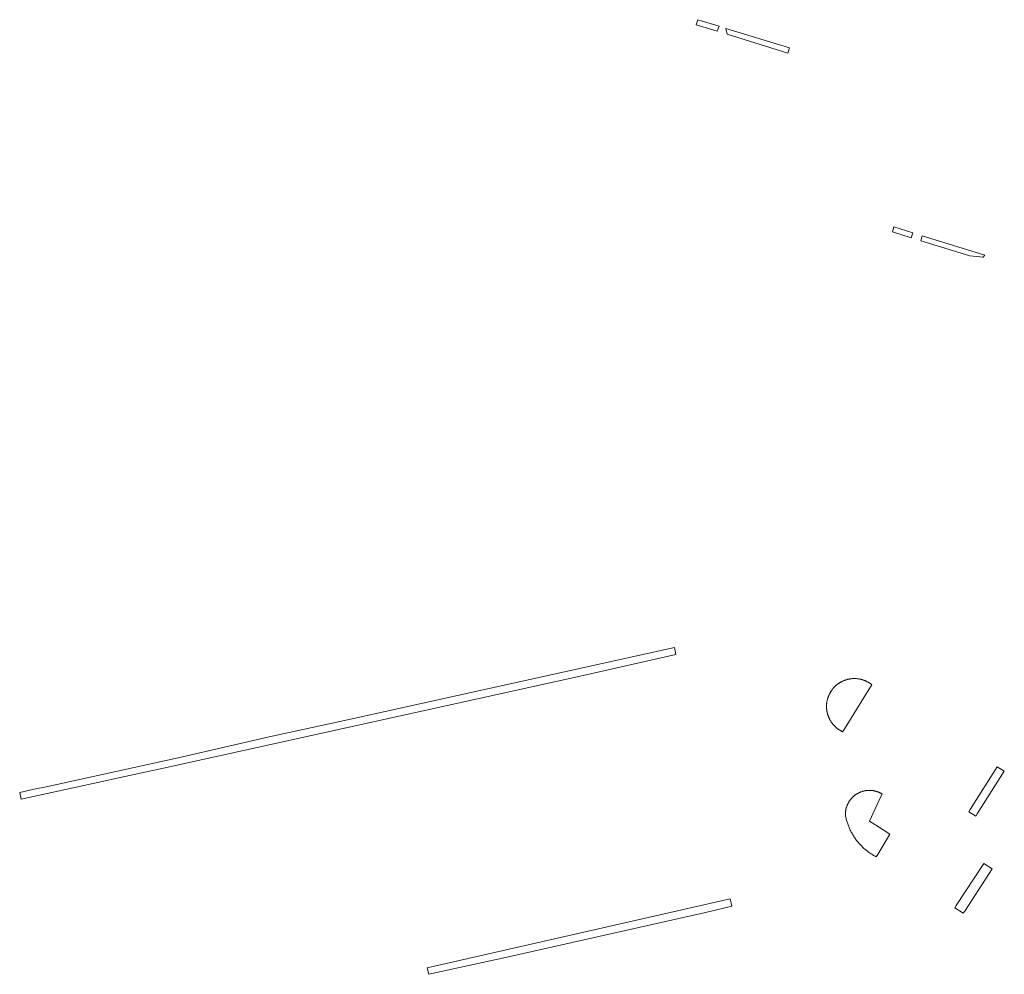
# Model space of a CAD drawing. Extents: x 211930 to 222589, y 569015 to 577578.
# Tile 72 of 95: x 220679 to 220861, y 576462 to 576638. Entities that reach past the tile are written whole.
import ezdxf

# ---------------------------------------------------------------- set-up
doc = ezdxf.new("R2010")
doc.units = 0
doc.layers.add('016 Alles planjaar 2023', color=72, linetype='Continuous', lineweight=20, true_color=0x1e90ff)

msp = doc.modelspace()

# ---------------------------------------------------------------- hatches: boundary and pattern name
at = {"layer": '016 Alles planjaar 2023', "true_color": 0x1e90ff}
h = msp.add_hatch(dxfattribs=at)
h.set_pattern_fill('DQ_CLEAR', color=72, style=0)
h.set_pattern_definition([])
h.paths.add_polyline_path([(220807.92, 576636.89), (220803.98, 576638.11), (220803.69, 576637.18), (220807.59, 576635.98), (220807.92, 576636.89)])
h = msp.add_hatch(dxfattribs=at)
h.set_pattern_fill('DQ_CLEAR', color=72, style=0)
h.set_pattern_definition([])
h.paths.add_polyline_path([(220820.9, 576632.89), (220809.17, 576636.51), (220809.41, 576635.42), (220820.61, 576631.96), (220820.9, 576632.89)])
h = msp.add_hatch(dxfattribs=at)
h.set_pattern_fill('DQ_CLEAR', color=72, style=0)
h.set_pattern_definition([])
h.paths.add_polyline_path([(220840.22, 576599.85), (220839.94, 576598.94), (220843.4, 576597.87), (220843.68, 576598.77), (220840.22, 576599.85)])
h = msp.add_hatch(dxfattribs=at)
h.set_pattern_fill('DQ_CLEAR', color=72, style=0)
h.set_pattern_definition([])
h.paths.add_polyline_path([(220845.15, 576597.32), (220854.25, 576594.5), (220856.69, 576594.27), (220856.98, 576594.64), (220845.43, 576598.23), (220845.15, 576597.32)])
h = msp.add_hatch(dxfattribs=at)
h.set_pattern_fill('DQ_CLEAR', color=72, style=0)
h.set_pattern_definition([])
h.paths.add_polyline_path([(220695.95, 576497.94), (220705.32, 576500), (220782.86, 576517.07), (220799.96, 576520.93), (220799.7, 576522.22), (220739.31, 576508.9), (220724.86, 576505.74), (220708.04, 576501.87), (220683.12, 576496.43), (220682.04, 576496.19), (220678.8, 576495.48), (220679.06, 576494.22), (220695.46, 576497.83), (220695.95, 576497.94)])
h = msp.add_hatch(dxfattribs=at)
h.set_pattern_fill('DQ_CLEAR', color=72, style=0)
h.set_pattern_definition([])
h.paths.add_polyline_path([(220831, 576507.11), (220833.28, 576510.79), (220835.86, 576514.96), (220836.13, 576515.38), (220836.06, 576515.43), (220835.99, 576515.48), (220835.93, 576515.53), (220835.86, 576515.58), (220835.79, 576515.63), (220835.72, 576515.68), (220835.64, 576515.72), (220835.57, 576515.77), (220835.5, 576515.81), (220835.43, 576515.85), (220835.35, 576515.89), (220835.28, 576515.93), (220835.2, 576515.97), (220835.12, 576516.01), (220835.05, 576516.04), (220834.97, 576516.08), (220834.89, 576516.11), (220834.81, 576516.14), (220834.73, 576516.17), (220834.65, 576516.2), (220834.57, 576516.23), (220834.49, 576516.26), (220834.41, 576516.28), (220834.33, 576516.31), (220834.25, 576516.33), (220834.17, 576516.35), (220834.08, 576516.37), (220834, 576516.39), (220833.92, 576516.41), (220833.83, 576516.42), (220833.75, 576516.44), (220833.67, 576516.45), (220833.58, 576516.46), (220833.5, 576516.47), (220833.41, 576516.48), (220833.33, 576516.49), (220833.25, 576516.49), (220833.16, 576516.5), (220833.08, 576516.5), (220832.99, 576516.5), (220832.91, 576516.5), (220832.82, 576516.5), (220832.74, 576516.5), (220832.65, 576516.5), (220832.57, 576516.49), (220832.48, 576516.49), (220832.4, 576516.48), (220832.31, 576516.47), (220832.23, 576516.46), (220832.15, 576516.45), (220832.06, 576516.43), (220831.98, 576516.42), (220831.89, 576516.4), (220831.81, 576516.39), (220831.73, 576516.37), (220831.65, 576516.35), (220831.56, 576516.32), (220831.48, 576516.3), (220831.4, 576516.28), (220831.32, 576516.25), (220831.24, 576516.22), (220831.16, 576516.2), (220831.08, 576516.17), (220831, 576516.14), (220830.92, 576516.1), (220830.84, 576516.07), (220830.77, 576516.04), (220830.69, 576516), (220830.61, 576515.96), (220830.54, 576515.92), (220830.46, 576515.88), (220830.39, 576515.84), (220830.32, 576515.8), (220830.24, 576515.76), (220830.17, 576515.71), (220830.1, 576515.67), (220830.03, 576515.62), (220829.96, 576515.57), (220829.89, 576515.52), (220829.82, 576515.47), (220829.75, 576515.42), (220829.69, 576515.37), (220829.62, 576515.31), (220829.56, 576515.26), (220829.49, 576515.2), (220829.43, 576515.15), (220829.37, 576515.09), (220829.31, 576515.03), (220829.25, 576514.97), (220829.19, 576514.91), (220829.13, 576514.85), (220829.07, 576514.78), (220829.02, 576514.72), (220828.96, 576514.65), (220828.91, 576514.59), (220828.86, 576514.52), (220828.8, 576514.46), (220828.75, 576514.39), (220828.7, 576514.32), (220828.66, 576514.25), (220828.61, 576514.18), (220828.56, 576514.11), (220828.52, 576514.03), (220828.47, 576513.96), (220828.43, 576513.89), (220828.39, 576513.81), (220828.35, 576513.74), (220828.31, 576513.66), (220828.28, 576513.59), (220828.24, 576513.51), (220828.2, 576513.43), (220828.17, 576513.35), (220828.14, 576513.28), (220828.11, 576513.2), (220828.08, 576513.12), (220828.05, 576513.04), (220828.02, 576512.96), (220828, 576512.88), (220827.97, 576512.8), (220827.95, 576512.71), (220827.93, 576512.63), (220827.91, 576512.55), (220827.89, 576512.47), (220827.87, 576512.38), (220827.85, 576512.3), (220827.84, 576512.22), (220827.83, 576512.13), (220827.81, 576512.05), (220827.8, 576511.96), (220827.79, 576511.88), (220827.79, 576511.8), (220827.78, 576511.71), (220827.77, 576511.63), (220827.77, 576511.54), (220827.77, 576511.46), (220827.77, 576511.37), (220827.77, 576511.29), (220827.77, 576511.2), (220827.77, 576511.12), (220827.78, 576511.03), (220827.78, 576510.95), (220827.79, 576510.86), (220827.8, 576510.78), (220827.81, 576510.69), (220827.82, 576510.61), (220827.83, 576510.53), (220827.85, 576510.44), (220827.86, 576510.36), (220827.88, 576510.28), (220827.9, 576510.19), (220827.92, 576510.11), (220827.94, 576510.03), (220827.96, 576509.95), (220827.99, 576509.87), (220828.01, 576509.78), (220828.04, 576509.7), (220828.07, 576509.62), (220828.1, 576509.54), (220828.13, 576509.47), (220828.16, 576509.39), (220828.19, 576509.31), (220828.23, 576509.23), (220828.26, 576509.15), (220828.3, 576509.08), (220828.34, 576509), (220828.38, 576508.93), (220828.42, 576508.85), (220828.46, 576508.78), (220828.5, 576508.7), (220828.55, 576508.63), (220828.59, 576508.56), (220828.64, 576508.49), (220828.69, 576508.42), (220828.74, 576508.35), (220828.79, 576508.28), (220828.84, 576508.21), (220828.89, 576508.15), (220828.94, 576508.08), (220829, 576508.02), (220829.05, 576507.95), (220829.11, 576507.89), (220829.17, 576507.83), (220829.23, 576507.77), (220829.28, 576507.71), (220829.35, 576507.65), (220829.41, 576507.59), (220829.47, 576507.53), (220829.53, 576507.47), (220829.6, 576507.42), (220829.66, 576507.36), (220829.73, 576507.31), (220829.8, 576507.26), (220829.86, 576507.21), (220829.93, 576507.16), (220830, 576507.11), (220830.07, 576507.06), (220830.14, 576507.02), (220830.22, 576506.97), (220830.29, 576506.93), (220830.36, 576506.89), (220830.44, 576506.84), (220830.51, 576506.8), (220830.59, 576506.76), (220830.66, 576506.73), (220830.74, 576506.69), (220831, 576507.11)])
h = msp.add_hatch(dxfattribs=at)
h.set_pattern_fill('DQ_CLEAR', color=72, style=0)
h.set_pattern_definition([])
h.paths.add_polyline_path([(220854.02, 576491.92), (220855.32, 576491.09), (220855.59, 576491.52), (220860.59, 576499.39), (220859.28, 576500.22), (220854.28, 576492.35), (220854.02, 576491.92)])
h = msp.add_hatch(dxfattribs=at)
h.set_pattern_fill('DQ_CLEAR', color=72, style=0)
h.set_pattern_definition([])
h.paths.add_polyline_path([(220831.25, 576491.28), (220831.29, 576491.1), (220831.33, 576490.92), (220831.37, 576490.75), (220831.41, 576490.57), (220831.46, 576490.39), (220831.51, 576490.22), (220831.56, 576490.04), (220831.62, 576489.87), (220831.67, 576489.69), (220831.74, 576489.52), (220831.8, 576489.35), (220831.87, 576489.18), (220831.94, 576489.01), (220832.01, 576488.84), (220832.09, 576488.68), (220832.16, 576488.51), (220832.25, 576488.35), (220832.33, 576488.19), (220832.42, 576488.02), (220832.51, 576487.87), (220832.6, 576487.71), (220832.69, 576487.55), (220832.79, 576487.4), (220832.89, 576487.24), (220832.99, 576487.09), (220833.1, 576486.94), (220833.2, 576486.79), (220833.31, 576486.65), (220833.43, 576486.5), (220833.54, 576486.36), (220833.66, 576486.22), (220833.78, 576486.08), (220833.9, 576485.94), (220834.02, 576485.81), (220834.15, 576485.68), (220834.28, 576485.55), (220834.41, 576485.42), (220834.54, 576485.29), (220834.68, 576485.17), (220834.81, 576485.05), (220834.95, 576484.93), (220835.09, 576484.81), (220835.24, 576484.7), (220835.38, 576484.59), (220835.53, 576484.48), (220835.67, 576484.37), (220835.83, 576484.27), (220835.98, 576484.17), (220836.13, 576484.07), (220836.29, 576483.97), (220836.44, 576483.88), (220836.6, 576483.78), (220836.76, 576483.7), (220836.92, 576483.61), (220836.95, 576483.59), (220837.21, 576484.02), (220839.48, 576487.78), (220837.38, 576489.12), (220835.7, 576490.19), (220837.79, 576494.76), (220838.06, 576495.18), (220838, 576495.22), (220837.93, 576495.26), (220837.87, 576495.3), (220837.81, 576495.33), (220837.74, 576495.37), (220837.68, 576495.4), (220837.61, 576495.43), (220837.54, 576495.46), (220837.48, 576495.49), (220837.41, 576495.52), (220837.34, 576495.55), (220837.27, 576495.58), (220837.2, 576495.6), (220837.14, 576495.63), (220837.07, 576495.65), (220837, 576495.67), (220836.93, 576495.69), (220836.85, 576495.71), (220836.78, 576495.73), (220836.71, 576495.75), (220836.64, 576495.77), (220836.57, 576495.78), (220836.5, 576495.8), (220836.42, 576495.81), (220836.35, 576495.82), (220836.28, 576495.83), (220836.21, 576495.84), (220836.13, 576495.85), (220836.06, 576495.85), (220835.99, 576495.86), (220835.91, 576495.86), (220835.84, 576495.87), (220835.77, 576495.87), (220835.69, 576495.87), (220835.62, 576495.87), (220835.55, 576495.87), (220835.47, 576495.86), (220835.4, 576495.86), (220835.33, 576495.86), (220835.25, 576495.85), (220835.18, 576495.84), (220835.11, 576495.83), (220835.03, 576495.82), (220834.96, 576495.81), (220834.89, 576495.8), (220834.82, 576495.78), (220834.75, 576495.77), (220834.67, 576495.75), (220834.6, 576495.74), (220834.53, 576495.72), (220834.46, 576495.7), (220834.39, 576495.68), (220834.32, 576495.65), (220834.25, 576495.63), (220834.18, 576495.61), (220834.11, 576495.58), (220834.04, 576495.55), (220833.98, 576495.53), (220833.91, 576495.5), (220833.84, 576495.47), (220833.77, 576495.44), (220833.71, 576495.4), (220833.64, 576495.37), (220833.58, 576495.34), (220833.51, 576495.3), (220833.45, 576495.26), (220833.39, 576495.23), (220833.32, 576495.19), (220833.26, 576495.15), (220833.2, 576495.11), (220833.14, 576495.07), (220833.08, 576495.02), (220833.02, 576494.98), (220832.96, 576494.94), (220832.91, 576494.89), (220832.85, 576494.84), (220832.79, 576494.8), (220832.74, 576494.75), (220832.68, 576494.7), (220832.63, 576494.65), (220832.58, 576494.6), (220832.53, 576494.55), (220832.47, 576494.49), (220832.42, 576494.44), (220832.37, 576494.38), (220832.33, 576494.33), (220832.28, 576494.27), (220832.23, 576494.22), (220832.19, 576494.16), (220832.14, 576494.1), (220832.1, 576494.04), (220832.06, 576493.98), (220832.01, 576493.92), (220831.97, 576493.86), (220831.93, 576493.8), (220831.89, 576493.74), (220831.86, 576493.67), (220831.82, 576493.61), (220831.79, 576493.54), (220831.75, 576493.48), (220831.72, 576493.41), (220831.69, 576493.35), (220831.65, 576493.28), (220831.62, 576493.21), (220831.6, 576493.15), (220831.57, 576493.08), (220831.54, 576493.01), (220831.52, 576492.94), (220831.49, 576492.87), (220831.47, 576492.8), (220831.45, 576492.73), (220831.42, 576492.66), (220831.4, 576492.59), (220831.39, 576492.52), (220831.37, 576492.45), (220831.35, 576492.38), (220831.34, 576492.31), (220831.32, 576492.23), (220831.31, 576492.16), (220831.3, 576492.09), (220831.29, 576492.02), (220831.28, 576491.94), (220831.27, 576491.87), (220831.27, 576491.8), (220831.26, 576491.72), (220831.26, 576491.65), (220831.25, 576491.58), (220831.25, 576491.5), (220831.25, 576491.43), (220831.25, 576491.36), (220831.25, 576491.28)])
h = msp.add_hatch(dxfattribs=at)
h.set_pattern_fill('DQ_CLEAR', color=72, style=0)
h.set_pattern_definition([])
h.paths.add_polyline_path([(220851.46, 576474.19), (220853.01, 576473.18), (220853.29, 576473.6), (220858.34, 576481.39), (220856.78, 576482.4), (220851.73, 576474.61), (220851.46, 576474.19)])
h = msp.add_hatch(dxfattribs=at)
h.set_pattern_fill('DQ_CLEAR', color=72, style=0)
h.set_pattern_definition([])
h.paths.add_polyline_path([(220805.43, 576473.36), (220810.26, 576474.53), (220809.95, 576475.83), (220754.05, 576463.09), (220754.32, 576461.93), (220768.49, 576465.04), (220805.43, 576473.36)])

# ---------------------------------------------------------------- linework, layer by layer
at = {"layer": '016 Alles planjaar 2023', "color": 14, "true_color": 0x004000}
for points in [[(220807.92, 576636.89), (220803.98, 576638.11), (220803.69, 576637.18), (220807.59, 576635.98), (220807.92, 576636.89)], [(220820.9, 576632.89), (220809.17, 576636.51), (220809.41, 576635.42), (220820.61, 576631.96), (220820.9, 576632.89)], [(220840.22, 576599.85), (220839.94, 576598.94), (220843.4, 576597.87), (220843.68, 576598.77), (220840.22, 576599.85)], [(220845.15, 576597.32), (220854.25, 576594.5), (220856.69, 576594.27), (220856.98, 576594.64), (220845.43, 576598.23), (220845.15, 576597.32)], [(220695.95, 576497.94), (220705.32, 576500), (220782.86, 576517.07), (220799.96, 576520.93), (220799.7, 576522.22), (220739.31, 576508.9), (220724.86, 576505.74), (220708.04, 576501.87), (220683.12, 576496.43), (220682.04, 576496.19), (220678.8, 576495.48), (220679.06, 576494.22), (220695.46, 576497.83), (220695.95, 576497.94)], [(220831, 576507.11), (220833.28, 576510.79), (220835.86, 576514.96), (220836.13, 576515.38), (220836.06, 576515.43), (220835.99, 576515.48), (220835.93, 576515.53), (220835.86, 576515.58), (220835.79, 576515.63), (220835.72, 576515.68), (220835.64, 576515.72), (220835.57, 576515.77), (220835.5, 576515.81), (220835.43, 576515.85), (220835.35, 576515.89), (220835.28, 576515.93), (220835.2, 576515.97), (220835.12, 576516.01), (220835.05, 576516.04), (220834.97, 576516.08), (220834.89, 576516.11), (220834.81, 576516.14), (220834.73, 576516.17), (220834.65, 576516.2), (220834.57, 576516.23), (220834.49, 576516.26), (220834.41, 576516.28), (220834.33, 576516.31), (220834.25, 576516.33), (220834.17, 576516.35), (220834.08, 576516.37), (220834, 576516.39), (220833.92, 576516.41), (220833.83, 576516.42), (220833.75, 576516.44), (220833.67, 576516.45), (220833.58, 576516.46), (220833.5, 576516.47), (220833.41, 576516.48), (220833.33, 576516.49), (220833.25, 576516.49), (220833.16, 576516.5), (220833.08, 576516.5), (220832.99, 576516.5), (220832.91, 576516.5), (220832.82, 576516.5), (220832.74, 576516.5), (220832.65, 576516.5), (220832.57, 576516.49), (220832.48, 576516.49), (220832.4, 576516.48), (220832.31, 576516.47), (220832.23, 576516.46), (220832.15, 576516.45), (220832.06, 576516.43), (220831.98, 576516.42), (220831.89, 576516.4), (220831.81, 576516.39), (220831.73, 576516.37), (220831.65, 576516.35), (220831.56, 576516.32), (220831.48, 576516.3), (220831.4, 576516.28), (220831.32, 576516.25), (220831.24, 576516.22), (220831.16, 576516.2), (220831.08, 576516.17), (220831, 576516.14), (220830.92, 576516.1), (220830.84, 576516.07), (220830.77, 576516.04), (220830.69, 576516), (220830.61, 576515.96), (220830.54, 576515.92), (220830.46, 576515.88), (220830.39, 576515.84), (220830.32, 576515.8), (220830.24, 576515.76), (220830.17, 576515.71), (220830.1, 576515.67), (220830.03, 576515.62), (220829.96, 576515.57), (220829.89, 576515.52), (220829.82, 576515.47), (220829.75, 576515.42), (220829.69, 576515.37), (220829.62, 576515.31), (220829.56, 576515.26), (220829.49, 576515.2), (220829.43, 576515.15), (220829.37, 576515.09), (220829.31, 576515.03), (220829.25, 576514.97), (220829.19, 576514.91), (220829.13, 576514.85), (220829.07, 576514.78), (220829.02, 576514.72), (220828.96, 576514.65), (220828.91, 576514.59), (220828.86, 576514.52), (220828.8, 576514.46), (220828.75, 576514.39), (220828.7, 576514.32), (220828.66, 576514.25), (220828.61, 576514.18), (220828.56, 576514.11), (220828.52, 576514.03), (220828.47, 576513.96), (220828.43, 576513.89), (220828.39, 576513.81), (220828.35, 576513.74), (220828.31, 576513.66), (220828.28, 576513.59), (220828.24, 576513.51), (220828.2, 576513.43), (220828.17, 576513.35), (220828.14, 576513.28), (220828.11, 576513.2), (220828.08, 576513.12), (220828.05, 576513.04), (220828.02, 576512.96), (220828, 576512.88), (220827.97, 576512.8), (220827.95, 576512.71), (220827.93, 576512.63), (220827.91, 576512.55), (220827.89, 576512.47), (220827.87, 576512.38), (220827.85, 576512.3), (220827.84, 576512.22), (220827.83, 576512.13), (220827.81, 576512.05), (220827.8, 576511.96), (220827.79, 576511.88), (220827.79, 576511.8), (220827.78, 576511.71), (220827.77, 576511.63), (220827.77, 576511.54), (220827.77, 576511.46), (220827.77, 576511.37), (220827.77, 576511.29), (220827.77, 576511.2), (220827.77, 576511.12), (220827.78, 576511.03), (220827.78, 576510.95), (220827.79, 576510.86), (220827.8, 576510.78), (220827.81, 576510.69), (220827.82, 576510.61), (220827.83, 576510.53), (220827.85, 576510.44), (220827.86, 576510.36), (220827.88, 576510.28), (220827.9, 576510.19), (220827.92, 576510.11), (220827.94, 576510.03), (220827.96, 576509.95), (220827.99, 576509.87), (220828.01, 576509.78), (220828.04, 576509.7), (220828.07, 576509.62), (220828.1, 576509.54), (220828.13, 576509.47), (220828.16, 576509.39), (220828.19, 576509.31), (220828.23, 576509.23), (220828.26, 576509.15), (220828.3, 576509.08), (220828.34, 576509), (220828.38, 576508.93), (220828.42, 576508.85), (220828.46, 576508.78), (220828.5, 576508.7), (220828.55, 576508.63), (220828.59, 576508.56), (220828.64, 576508.49), (220828.69, 576508.42), (220828.74, 576508.35), (220828.79, 576508.28), (220828.84, 576508.21), (220828.89, 576508.15), (220828.94, 576508.08), (220829, 576508.02), (220829.05, 576507.95), (220829.11, 576507.89), (220829.17, 576507.83), (220829.23, 576507.77), (220829.28, 576507.71), (220829.35, 576507.65), (220829.41, 576507.59), (220829.47, 576507.53), (220829.53, 576507.47), (220829.6, 576507.42), (220829.66, 576507.36), (220829.73, 576507.31), (220829.8, 576507.26), (220829.86, 576507.21), (220829.93, 576507.16), (220830, 576507.11), (220830.07, 576507.06), (220830.14, 576507.02), (220830.22, 576506.97), (220830.29, 576506.93), (220830.36, 576506.89), (220830.44, 576506.84), (220830.51, 576506.8), (220830.59, 576506.76), (220830.66, 576506.73), (220830.74, 576506.69), (220831, 576507.11)], [(220854.02, 576491.92), (220855.32, 576491.09), (220855.59, 576491.52), (220860.59, 576499.39), (220859.28, 576500.22), (220854.28, 576492.35), (220854.02, 576491.92)], [(220831.25, 576491.28), (220831.29, 576491.1), (220831.33, 576490.92), (220831.37, 576490.75), (220831.41, 576490.57), (220831.46, 576490.39), (220831.51, 576490.22), (220831.56, 576490.04), (220831.62, 576489.87), (220831.67, 576489.69), (220831.74, 576489.52), (220831.8, 576489.35), (220831.87, 576489.18), (220831.94, 576489.01), (220832.01, 576488.84), (220832.09, 576488.68), (220832.16, 576488.51), (220832.25, 576488.35), (220832.33, 576488.19), (220832.42, 576488.02), (220832.51, 576487.87), (220832.6, 576487.71), (220832.69, 576487.55), (220832.79, 576487.4), (220832.89, 576487.24), (220832.99, 576487.09), (220833.1, 576486.94), (220833.2, 576486.79), (220833.31, 576486.65), (220833.43, 576486.5), (220833.54, 576486.36), (220833.66, 576486.22), (220833.78, 576486.08), (220833.9, 576485.94), (220834.02, 576485.81), (220834.15, 576485.68), (220834.28, 576485.55), (220834.41, 576485.42), (220834.54, 576485.29), (220834.68, 576485.17), (220834.81, 576485.05), (220834.95, 576484.93), (220835.09, 576484.81), (220835.24, 576484.7), (220835.38, 576484.59), (220835.53, 576484.48), (220835.67, 576484.37), (220835.83, 576484.27), (220835.98, 576484.17), (220836.13, 576484.07), (220836.29, 576483.97), (220836.44, 576483.88), (220836.6, 576483.78), (220836.76, 576483.7), (220836.92, 576483.61), (220836.95, 576483.59), (220837.21, 576484.02), (220839.48, 576487.78), (220837.38, 576489.12), (220835.7, 576490.19), (220837.79, 576494.76), (220838.06, 576495.18), (220838, 576495.22), (220837.93, 576495.26), (220837.87, 576495.3), (220837.81, 576495.33), (220837.74, 576495.37), (220837.68, 576495.4), (220837.61, 576495.43), (220837.54, 576495.46), (220837.48, 576495.49), (220837.41, 576495.52), (220837.34, 576495.55), (220837.27, 576495.58), (220837.2, 576495.6), (220837.14, 576495.63), (220837.07, 576495.65), (220837, 576495.67), (220836.93, 576495.69), (220836.85, 576495.71), (220836.78, 576495.73), (220836.71, 576495.75), (220836.64, 576495.77), (220836.57, 576495.78), (220836.5, 576495.8), (220836.42, 576495.81), (220836.35, 576495.82), (220836.28, 576495.83), (220836.21, 576495.84), (220836.13, 576495.85), (220836.06, 576495.85), (220835.99, 576495.86), (220835.91, 576495.86), (220835.84, 576495.87), (220835.77, 576495.87), (220835.69, 576495.87), (220835.62, 576495.87), (220835.55, 576495.87), (220835.47, 576495.86), (220835.4, 576495.86), (220835.33, 576495.86), (220835.25, 576495.85), (220835.18, 576495.84), (220835.11, 576495.83), (220835.03, 576495.82), (220834.96, 576495.81), (220834.89, 576495.8), (220834.82, 576495.78), (220834.75, 576495.77), (220834.67, 576495.75), (220834.6, 576495.74), (220834.53, 576495.72), (220834.46, 576495.7), (220834.39, 576495.68), (220834.32, 576495.65), (220834.25, 576495.63), (220834.18, 576495.61), (220834.11, 576495.58), (220834.04, 576495.55), (220833.98, 576495.53), (220833.91, 576495.5), (220833.84, 576495.47), (220833.77, 576495.44), (220833.71, 576495.4), (220833.64, 576495.37), (220833.58, 576495.34), (220833.51, 576495.3), (220833.45, 576495.26), (220833.39, 576495.23), (220833.32, 576495.19), (220833.26, 576495.15), (220833.2, 576495.11), (220833.14, 576495.07), (220833.08, 576495.02), (220833.02, 576494.98), (220832.96, 576494.94), (220832.91, 576494.89), (220832.85, 576494.84), (220832.79, 576494.8), (220832.74, 576494.75), (220832.68, 576494.7), (220832.63, 576494.65), (220832.58, 576494.6), (220832.53, 576494.55), (220832.47, 576494.49), (220832.42, 576494.44), (220832.37, 576494.38), (220832.33, 576494.33), (220832.28, 576494.27), (220832.23, 576494.22), (220832.19, 576494.16), (220832.14, 576494.1), (220832.1, 576494.04), (220832.06, 576493.98), (220832.01, 576493.92), (220831.97, 576493.86), (220831.93, 576493.8), (220831.89, 576493.74), (220831.86, 576493.67), (220831.82, 576493.61), (220831.79, 576493.54), (220831.75, 576493.48), (220831.72, 576493.41), (220831.69, 576493.35), (220831.65, 576493.28), (220831.62, 576493.21), (220831.6, 576493.15), (220831.57, 576493.08), (220831.54, 576493.01), (220831.52, 576492.94), (220831.49, 576492.87), (220831.47, 576492.8), (220831.45, 576492.73), (220831.42, 576492.66), (220831.4, 576492.59), (220831.39, 576492.52), (220831.37, 576492.45), (220831.35, 576492.38), (220831.34, 576492.31), (220831.32, 576492.23), (220831.31, 576492.16), (220831.3, 576492.09), (220831.29, 576492.02), (220831.28, 576491.94), (220831.27, 576491.87), (220831.27, 576491.8), (220831.26, 576491.72), (220831.26, 576491.65), (220831.25, 576491.58), (220831.25, 576491.5), (220831.25, 576491.43), (220831.25, 576491.36), (220831.25, 576491.28)], [(220851.46, 576474.19), (220853.01, 576473.18), (220853.29, 576473.6), (220858.34, 576481.39), (220856.78, 576482.4), (220851.73, 576474.61), (220851.46, 576474.19)], [(220805.43, 576473.36), (220810.26, 576474.53), (220809.95, 576475.83), (220754.05, 576463.09), (220754.32, 576461.93), (220768.49, 576465.04), (220805.43, 576473.36)]]:
    msp.add_lwpolyline(points, close=True, dxfattribs=at)

doc.saveas('drawing.dxf')
